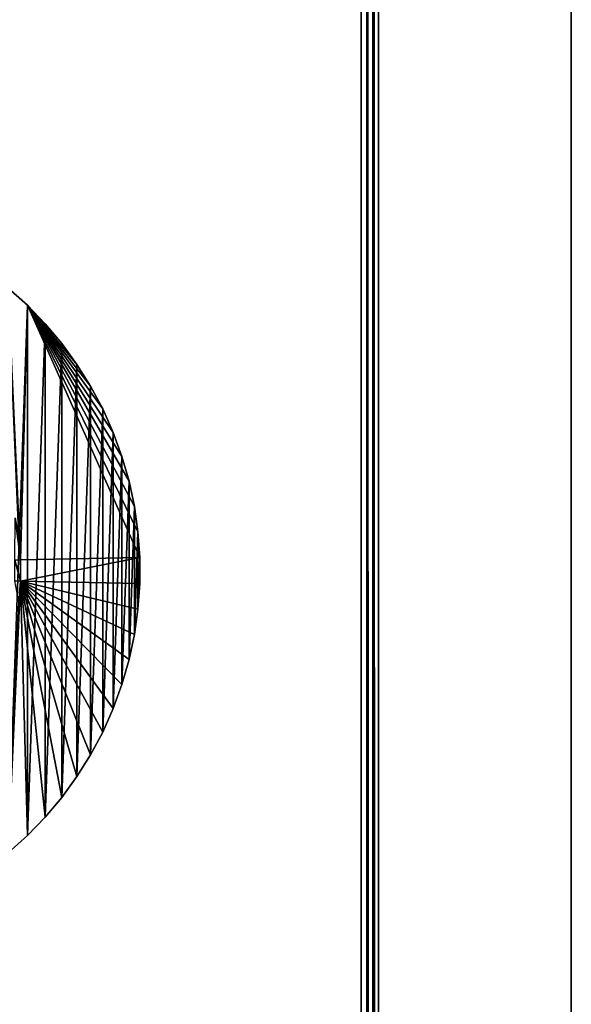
# Model space of a CAD drawing. Extents: x -300 to 306, y -600 to 600.
# Tile 31 of 33: x 251 to 300, y 253 to 340. Entities that reach past the tile are written whole.
import ezdxf

# ---------------------------------------------------------------- set-up
doc = ezdxf.new("R2010")
doc.units = 0
doc.header["$MEASUREMENT"] = 0

msp = doc.modelspace()

# ---------------------------------------------------------------- linework, layer by layer
for points in [[(282.5, -600, -30), (282, 506, -30), (282.5, 600, -30)], [(283, 599.5, 29.5), (282.5, 600, 30), (283, -599.5, 29.5)], [(283, -599.5, 29.5), (282.5, 600, 30), (282.5, -600, 30)], [(283, 599.5, -29.5), (283, -599.5, -29.5), (282.5, 600, -30)], [(282.5, 600, -30), (283, -599.5, -29.5), (282.5, -600, -30)], [(283, -600, -30), (283, -600, 30), (283, 600, -30)], [(283, 600, -30), (283, -600, 30), (283, 600, 30)], [(283, 599.5, 29.5), (283, -599.5, 29.5), (283, 599.5, -29.5)], [(283, 599.5, -29.5), (283, -599.5, 29.5), (283, -599.5, -29.5)], [(300, 591, 30), (300, -591, 30), (300, -50.415211, 5.980804)], [(300, 591, 30), (300, -50.415211, 5.980804), (300, -49.584789, 5.980804)], [(300, 591, 30), (300, -49.584789, 5.980804), (300, -30.415211, 5.980804)], [(300, 591, 30), (300, -30.415211, 5.980804), (300, -29.584789, 5.980804)], [(300, 591, 30), (300, -29.584789, 5.980804), (300, -10.41521, 5.980804)], [(300, 591, 30), (300, -10.41521, 5.980804), (300, -9.584792, 5.980804)], [(300, 591, 30), (300, -9.584792, 5.980804), (300, 9.584792, 5.980804)], [(300, 591, 30), (300, 9.584792, 5.980804), (300, 10.41521, 5.980804)], [(300, 591, 30), (300, 10.41521, 5.980804), (300, 29.584789, 5.980804)], [(300, 591, 30), (300, 29.584789, 5.980804), (300, 30.415211, 5.980804)], [(300, 591, 30), (300, 30.415211, 5.980804), (300, 49.584789, 5.980804)], [(300, 591, 30), (300, 49.584789, 5.980804), (300, 50.415211, 5.980804)], [(300, 591, 30), (300, 50.415211, 5.980804), (300, 591, -30)], [(300, -591, -30), (300, 591, -30), (300, -49.584789, -2.980804)], [(300, 591, -30), (300, 50.415211, 5.980804), (300, 51.23148, 5.828216)], [(300, 591, -30), (300, 51.23148, 5.828216), (300, 52.005821, 5.528235)], [(300, 591, -30), (300, 52.005821, 5.528235), (300, 52.711861, 5.091077)], [(300, 591, -30), (300, 52.711861, 5.091077), (300, 53.325539, 4.531631)], [(300, 591, -30), (300, 53.325539, 4.531631), (300, 53.825981, 3.868945)], [(300, 591, -30), (300, 53.825981, 3.868945), (300, 54.196129, 3.125587)], [(300, 591, -30), (300, 54.196129, 3.125587), (300, 54.423382, 2.326873)], [(300, 591, -30), (300, 54.423382, 2.326873), (300, 54.5, 1.5)], [(300, 591, -30), (300, 54.5, 1.5), (300, 54.423382, 0.673127)], [(300, 591, -30), (300, 54.423382, 0.673127), (300, 54.196129, -0.125587)], [(300, 591, -30), (300, 54.196129, -0.125587), (300, 53.825981, -0.868945)], [(300, 591, -30), (300, 53.825981, -0.868945), (300, 53.325539, -1.53163)], [(300, 591, -30), (300, 53.325539, -1.53163), (300, 52.711861, -2.091078)], [(300, 591, -30), (300, 52.711861, -2.091078), (300, 52.005821, -2.528235)], [(300, 591, -30), (300, 52.005821, -2.528235), (300, 51.23148, -2.828215)], [(300, 591, -30), (300, 51.23148, -2.828215), (300, 50.415211, -2.980804)], [(300, 591, -30), (300, 50.415211, -2.980804), (300, 49.584789, -2.980804)], [(300, 591, -30), (300, 49.584789, -2.980804), (300, 30.415211, -2.980804)], [(300, 591, -30), (300, 30.415211, -2.980804), (300, 29.584789, -2.980804)], [(300, 591, -30), (300, 29.584789, -2.980804), (300, 10.41521, -2.980804)], [(300, 591, -30), (300, 10.41521, -2.980804), (300, 9.584792, -2.980804)], [(300, 591, -30), (300, 9.584792, -2.980804), (300, -9.584792, -2.980804)], [(300, 591, -30), (300, -9.584792, -2.980804), (300, -10.41521, -2.980804)], [(300, 591, -30), (300, -10.41521, -2.980804), (300, -29.584789, -2.980804)], [(300, 591, -30), (300, -29.584789, -2.980804), (300, -30.415211, -2.980804)], [(300, 591, -30), (300, -30.415211, -2.980804), (300, -49.584789, -2.980804)], [(281.5, -505.5, -21), (281.5, -505.5, -30), (281.5, 505.5, -21)], [(281.5, 505.5, -21), (281.5, -505.5, -30), (281.5, 505.5, -30)], [(282, -506, -30), (282, 506, -30), (282.5, -600, -30)], [(282, -506, -20), (282, 506, -20), (282, -506, -30)], [(282, -506, -30), (282, 506, -20), (282, 506, -30)], [(252.076401, 314.37851, -30), (251.480194, 291.933685, -30), (250.390594, 315.896515, -30)], [(250.390594, 315.896515, -30), (251.480194, 291.933685, -30), (251.321793, 293.794403, -30)], [(250.390594, 266.103485, -29), (252.076401, 314.37851, -29), (250.390594, 315.896515, -29)], [(250.390594, 315.896515, -30), (250.390594, 315.896515, -29), (252.076401, 314.37851, -30)], [(252.076401, 314.37851, -30), (250.390594, 315.896515, -29), (252.076401, 314.37851, -29)], [(252.076401, 267.62149, -29), (252.076401, 314.37851, -29), (250.390594, 266.103485, -29)], [(252.076401, 314.37851, -30), (261.980194, 292.134186, -30), (251.480194, 291.933685, -30)], [(252.076401, 314.37851, -30), (253.652206, 312.746704, -30), (255.110397, 311.009003, -30)], [(252.076401, 314.37851, -30), (255.110397, 311.009003, -30), (256.443695, 309.173798, -30)], [(252.076401, 314.37851, -30), (256.443695, 309.173798, -30), (257.645813, 307.25, -30)], [(252.076401, 314.37851, -30), (257.645813, 307.25, -30), (258.710785, 305.247101, -30)], [(252.076401, 314.37851, -30), (258.710785, 305.247101, -30), (259.633514, 303.174713, -30)], [(252.076401, 314.37851, -30), (259.633514, 303.174713, -30), (260.409302, 301.043091, -30)], [(252.076401, 314.37851, -30), (260.409302, 301.043091, -30), (261.034607, 298.862488, -30)], [(252.076401, 314.37851, -30), (261.034607, 298.862488, -30), (261.506287, 296.643585, -30)], [(252.076401, 314.37851, -30), (261.506287, 296.643585, -30), (261.821991, 294.397186, -30)], [(252.076401, 314.37851, -30), (261.821991, 294.397186, -30), (261.980194, 292.134186, -30)], [(252.076401, 267.62149, -29), (253.652206, 312.746704, -29), (252.076401, 314.37851, -29)], [(252.076401, 314.37851, -30), (252.076401, 314.37851, -29), (253.652206, 312.746704, -30)], [(253.652206, 312.746704, -30), (252.076401, 314.37851, -29), (253.652206, 312.746704, -29)], [(253.652206, 269.253296, -29), (253.652206, 312.746704, -29), (252.076401, 267.62149, -29)], [(253.652206, 269.253296, -29), (255.110397, 311.009003, -29), (253.652206, 312.746704, -29)], [(253.652206, 312.746704, -30), (253.652206, 312.746704, -29), (255.110397, 311.009003, -30)], [(255.110397, 311.009003, -30), (253.652206, 312.746704, -29), (255.110397, 311.009003, -29)], [(255.110397, 270.990997, -29), (255.110397, 311.009003, -29), (253.652206, 269.253296, -29)], [(255.110397, 270.990997, -29), (256.443695, 309.173798, -29), (255.110397, 311.009003, -29)], [(255.110397, 311.009003, -30), (255.110397, 311.009003, -29), (256.443695, 309.173798, -30)], [(256.443695, 309.173798, -30), (255.110397, 311.009003, -29), (256.443695, 309.173798, -29)], [(256.443695, 272.826202, -29), (256.443695, 309.173798, -29), (255.110397, 270.990997, -29)], [(256.443695, 272.826202, -29), (257.645813, 307.25, -29), (256.443695, 309.173798, -29)], [(256.443695, 309.173798, -30), (256.443695, 309.173798, -29), (257.645813, 307.25, -30)], [(257.645813, 307.25, -30), (256.443695, 309.173798, -29), (257.645813, 307.25, -29)], [(257.645813, 274.75, -29), (257.645813, 307.25, -29), (256.443695, 272.826202, -29)], [(257.645813, 274.75, -29), (258.710785, 305.247101, -29), (257.645813, 307.25, -29)], [(257.645813, 307.25, -30), (257.645813, 307.25, -29), (258.710785, 305.247101, -30)], [(258.710785, 305.247101, -30), (257.645813, 307.25, -29), (258.710785, 305.247101, -29)], [(258.710785, 276.752899, -29), (258.710785, 305.247101, -29), (257.645813, 274.75, -29)], [(258.710785, 276.752899, -29), (259.633514, 303.174713, -29), (258.710785, 305.247101, -29)], [(258.710785, 305.247101, -30), (258.710785, 305.247101, -29), (259.633514, 303.174713, -30)], [(259.633514, 303.174713, -30), (258.710785, 305.247101, -29), (259.633514, 303.174713, -29)], [(259.633514, 278.825287, -29), (259.633514, 303.174713, -29), (258.710785, 276.752899, -29)], [(259.633514, 278.825287, -29), (260.409302, 301.043091, -29), (259.633514, 303.174713, -29)], [(259.633514, 303.174713, -30), (259.633514, 303.174713, -29), (260.409302, 301.043091, -30)], [(260.409302, 301.043091, -30), (259.633514, 303.174713, -29), (260.409302, 301.043091, -29)], [(260.409302, 280.956909, -29), (260.409302, 301.043091, -29), (259.633514, 278.825287, -29)], [(260.409302, 280.956909, -29), (261.034607, 298.862488, -29), (260.409302, 301.043091, -29)], [(260.409302, 301.043091, -30), (260.409302, 301.043091, -29), (261.034607, 298.862488, -30)], [(261.034607, 298.862488, -30), (260.409302, 301.043091, -29), (261.034607, 298.862488, -29)], [(261.034607, 283.137512, -29), (261.034607, 298.862488, -29), (260.409302, 280.956909, -29)], [(261.034607, 283.137512, -29), (261.506287, 296.643585, -29), (261.034607, 298.862488, -29)], [(261.034607, 298.862488, -30), (261.034607, 298.862488, -29), (261.506287, 296.643585, -30)], [(261.506287, 296.643585, -30), (261.034607, 298.862488, -29), (261.506287, 296.643585, -29)], [(261.506287, 285.356415, -29), (261.506287, 296.643585, -29), (261.034607, 283.137512, -29)], [(261.506287, 285.356415, -29), (261.821991, 294.397186, -29), (261.506287, 296.643585, -29)], [(261.506287, 296.643585, -30), (261.506287, 296.643585, -29), (261.821991, 294.397186, -30)], [(261.821991, 294.397186, -30), (261.506287, 296.643585, -29), (261.821991, 294.397186, -29)], [(251.480194, 291.933685, -29.5), (250.980606, 291.912506, -29.5), (251.006195, 295.634888, -29.5)], [(251.480194, 291.933685, -29.5), (251.006195, 295.634888, -29.5), (251.321793, 293.794403, -29.5)], [(261.821991, 287.602814, -29), (261.821991, 294.397186, -29), (261.506287, 285.356415, -29)], [(261.821991, 287.602814, -29), (261.980194, 292.134186, -29), (261.821991, 294.397186, -29)], [(261.821991, 294.397186, -30), (261.821991, 294.397186, -29), (261.980194, 292.134186, -30)], [(261.980194, 292.134186, -30), (261.821991, 294.397186, -29), (261.980194, 292.134186, -29)], [(251.480194, 291.933685, -30), (251.321793, 293.794403, -29.5), (251.321793, 293.794403, -30)], [(251.321793, 293.794403, -29.5), (251.480194, 291.933685, -30), (251.480194, 291.933685, -29.5)], [(251.480194, 290.066315, -29.5), (250.980606, 291.912506, -29.5), (251.480194, 291.933685, -29.5)], [(251.480194, 290.066315, -29.5), (250.980606, 290.087494, -29.5), (250.980606, 291.912506, -29.5)], [(251.480194, 290.066315, -30), (251.480194, 291.933685, -30), (261.980194, 292.134186, -30)], [(251.480194, 290.066315, -30), (261.980194, 292.134186, -30), (261.980194, 289.865814, -30)], [(251.480194, 291.933685, -29.5), (251.480194, 291.933685, -30), (251.480194, 290.066315, -30)], [(251.480194, 291.933685, -29.5), (251.480194, 290.066315, -30), (251.480194, 290.066315, -29.5)], [(261.980194, 289.865814, -29), (261.980194, 292.134186, -29), (261.821991, 287.602814, -29)], [(261.980194, 292.134186, -30), (261.980194, 292.134186, -29), (261.980194, 289.865814, -30)], [(261.980194, 289.865814, -30), (261.980194, 292.134186, -29), (261.980194, 289.865814, -29)], [(251.480194, 290.066315, -30), (252.076401, 267.62149, -30), (250.390594, 266.103485, -30)], [(250.390594, 266.103485, -30), (251.321793, 288.205597, -30), (251.480194, 290.066315, -30)], [(251.321793, 288.205597, -29.5), (250.980606, 290.087494, -29.5), (251.480194, 290.066315, -29.5)], [(251.480194, 290.066315, -29.5), (251.480194, 290.066315, -30), (251.321793, 288.205597, -30)], [(251.480194, 290.066315, -29.5), (251.321793, 288.205597, -30), (251.321793, 288.205597, -29.5)], [(251.480194, 290.066315, -30), (261.980194, 289.865814, -30), (261.821991, 287.602814, -30)], [(251.480194, 290.066315, -30), (261.821991, 287.602814, -30), (261.506287, 285.356415, -30)], [(251.480194, 290.066315, -30), (261.506287, 285.356415, -30), (261.034607, 283.137512, -30)], [(251.480194, 290.066315, -30), (261.034607, 283.137512, -30), (260.409302, 280.956909, -30)], [(251.480194, 290.066315, -30), (260.409302, 280.956909, -30), (259.633514, 278.825287, -30)], [(251.480194, 290.066315, -30), (259.633514, 278.825287, -30), (258.710785, 276.752899, -30)], [(251.480194, 290.066315, -30), (258.710785, 276.752899, -30), (257.645813, 274.75, -30)], [(251.480194, 290.066315, -30), (257.645813, 274.75, -30), (256.443695, 272.826202, -30)], [(251.480194, 290.066315, -30), (256.443695, 272.826202, -30), (255.110397, 270.990997, -30)], [(251.480194, 290.066315, -30), (255.110397, 270.990997, -30), (253.652206, 269.253296, -30)], [(251.480194, 290.066315, -30), (253.652206, 269.253296, -30), (252.076401, 267.62149, -30)], [(261.980194, 289.865814, -30), (261.980194, 289.865814, -29), (261.821991, 287.602814, -30)], [(261.821991, 287.602814, -30), (261.980194, 289.865814, -29), (261.821991, 287.602814, -29)], [(261.821991, 287.602814, -30), (261.821991, 287.602814, -29), (261.506287, 285.356415, -30)], [(261.506287, 285.356415, -30), (261.821991, 287.602814, -29), (261.506287, 285.356415, -29)], [(261.506287, 285.356415, -30), (261.506287, 285.356415, -29), (261.034607, 283.137512, -30)], [(261.034607, 283.137512, -30), (261.506287, 285.356415, -29), (261.034607, 283.137512, -29)], [(261.034607, 283.137512, -30), (261.034607, 283.137512, -29), (260.409302, 280.956909, -30)], [(260.409302, 280.956909, -30), (261.034607, 283.137512, -29), (260.409302, 280.956909, -29)], [(260.409302, 280.956909, -30), (260.409302, 280.956909, -29), (259.633514, 278.825287, -30)], [(259.633514, 278.825287, -30), (260.409302, 280.956909, -29), (259.633514, 278.825287, -29)], [(259.633514, 278.825287, -30), (259.633514, 278.825287, -29), (258.710785, 276.752899, -30)], [(258.710785, 276.752899, -30), (259.633514, 278.825287, -29), (258.710785, 276.752899, -29)], [(258.710785, 276.752899, -30), (258.710785, 276.752899, -29), (257.645813, 274.75, -30)], [(257.645813, 274.75, -30), (258.710785, 276.752899, -29), (257.645813, 274.75, -29)], [(257.645813, 274.75, -30), (257.645813, 274.75, -29), (256.443695, 272.826202, -30)], [(256.443695, 272.826202, -30), (257.645813, 274.75, -29), (256.443695, 272.826202, -29)], [(256.443695, 272.826202, -30), (256.443695, 272.826202, -29), (255.110397, 270.990997, -30)], [(255.110397, 270.990997, -30), (256.443695, 272.826202, -29), (255.110397, 270.990997, -29)], [(255.110397, 270.990997, -30), (255.110397, 270.990997, -29), (253.652206, 269.253296, -30)], [(253.652206, 269.253296, -30), (255.110397, 270.990997, -29), (253.652206, 269.253296, -29)], [(253.652206, 269.253296, -30), (253.652206, 269.253296, -29), (252.076401, 267.62149, -30)], [(252.076401, 267.62149, -30), (253.652206, 269.253296, -29), (252.076401, 267.62149, -29)], [(252.076401, 267.62149, -30), (252.076401, 267.62149, -29), (250.390594, 266.103485, -30)], [(250.390594, 266.103485, -30), (252.076401, 267.62149, -29), (250.390594, 266.103485, -29)]]:
    msp.add_3dface(points)

doc.saveas('drawing.dxf')
